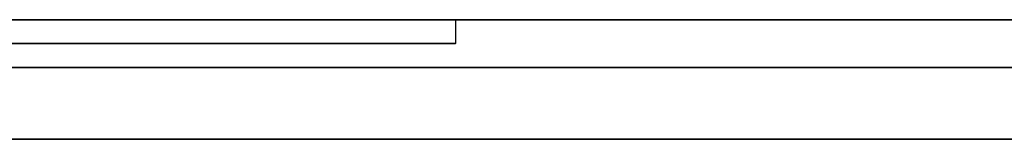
# Model space of a CAD drawing. Extents: x -3.09 to 3.09, y 0 to 2.31.
# Tile 90 of 177: x -2.117 to -2.112891, y 2.2345 to 2.235. Entities that reach past the tile are written whole.
import ezdxf

# ---------------------------------------------------------------- set-up
doc = ezdxf.new("R2010")
doc.units = 0
doc.layers.get('0').update_dxf_attribs({"linetype": 'CONTINUOUS'})

# ---------------------------------------------------------------- blocks, each defined once
blk = doc.blocks.new('*U1')
at = {"extrusion": (0, 1, 0)}
for p, q in [((3.018, 2.235, -0.83), (-3.018, 2.235, -0.83)), ((-3.018, 2.235, 0.83), (3.018, 2.235, 0.83)), ((-2.798, 2.235, -0.725), (-1.678, 2.235, -0.725)), ((-1.678, 2.235, -0.365), (-2.798, 2.235, -0.365)), ((-2.1151818, 2.235, -0.0015024), (-2.1293268, 2.235, -0.0015024)), ((-2.1151818, 2.235, -0.0039943), (-2.1151818, 2.235, -0.0015024)), ((-2.1293268, 2.2349, -0.0015024), (-2.1151818, 2.2349, -0.0015024)), ((-2.1151818, 2.2349, -0.0015024), (-2.1151818, 2.2349, -0.0039943)), ((-1.678, 2.2348, -0.725), (-2.798, 2.2348, -0.725)), ((-2.798, 2.2348, -0.365), (-1.678, 2.2348, -0.365))]:
    blk.add_line(p, q, dxfattribs=at)
for p, q in [((3.018, 2.235, -0.83), (-3.018, 2.235, -0.83)), ((-2.798, 2.235, -0.725), (-1.678, 2.235, -0.725)), ((-2.1151818, 2.235, -0.0039943), (-2.1151818, 2.2349, -0.0039943)), ((-1.678, 2.2348, -0.725), (-2.798, 2.2348, -0.725))]:
    blk.add_line(p, q)
at = {"extrusion": (0, 0, -1)}
for p, q in [((-3.018, 2.235, 0.83), (3.018, 2.235, 0.83)), ((-1.678, 2.235, -0.365), (-2.798, 2.235, -0.365)), ((-2.1151818, 2.235, -0.0015024), (-2.1293268, 2.235, -0.0015024)), ((-2.1151818, 2.235, -0.0015024), (-2.1151818, 2.2349, -0.0015024)), ((-2.1293268, 2.2349, -0.0015024), (-2.1151818, 2.2349, -0.0015024)), ((-2.798, 2.2348, -0.365), (-1.678, 2.2348, -0.365))]:
    blk.add_line(p, q, dxfattribs=at)
at = {"extrusion": (-1, 0, 0)}
for p, q in [((-2.1151818, 2.235, -0.0039943), (-2.1151818, 2.235, -0.0015024)), ((-2.1151818, 2.235, -0.0039943), (-2.1151818, 2.2349, -0.0039943)), ((-2.1151818, 2.235, -0.0015024), (-2.1151818, 2.2349, -0.0015024)), ((-2.1151818, 2.2349, -0.0015024), (-2.1151818, 2.2349, -0.0039943))]:
    blk.add_line(p, q, dxfattribs=at)
for points in [[(-2.11703, 2.235, -0.0055764), (-2.117, 2.235, -0.0055395), (-2.11697, 2.235, -0.0055028), (-2.11695, 2.235, -0.0054664), (-2.11692, 2.235, -0.0054303), (-2.11689, 2.235, -0.0053945), (-2.11686, 2.235, -0.005359), (-2.11683, 2.235, -0.0053237), (-2.1168, 2.235, -0.0052888), (-2.11677, 2.235, -0.0052541), (-2.11674, 2.235, -0.0052198), (-2.1167, 2.235, -0.0051857), (-2.11667, 2.235, -0.0051519), (-2.11664, 2.235, -0.0051184), (-2.11661, 2.235, -0.0050852), (-2.11658, 2.235, -0.0050523), (-2.11655, 2.235, -0.0050197), (-2.11652, 2.235, -0.0049873), (-2.11648, 2.235, -0.0049553), (-2.11645, 2.235, -0.0049235), (-2.11642, 2.235, -0.0048921), (-2.11638, 2.235, -0.0048609), (-2.11635, 2.235, -0.00483), (-2.11632, 2.235, -0.0047994), (-2.11628, 2.235, -0.0047691), (-2.11625, 2.235, -0.0047391), (-2.11622, 2.235, -0.0047093), (-2.11618, 2.235, -0.0046799), (-2.11615, 2.235, -0.0046507), (-2.11611, 2.235, -0.0046219), (-2.11608, 2.235, -0.0045933), (-2.11604, 2.235, -0.004565), (-2.11601, 2.235, -0.004537), (-2.11597, 2.235, -0.0045093), (-2.11594, 2.235, -0.0044819), (-2.1159, 2.235, -0.0044548), (-2.11587, 2.235, -0.0044279), (-2.11583, 2.235, -0.0044014), (-2.11579, 2.235, -0.0043751), (-2.11576, 2.235, -0.0043491), (-2.11572, 2.235, -0.0043235), (-2.11568, 2.235, -0.0042981), (-2.11565, 2.235, -0.004273), (-2.11561, 2.235, -0.0042481), (-2.11557, 2.235, -0.0042236), (-2.11553, 2.235, -0.0041994), (-2.11549, 2.235, -0.0041754), (-2.11546, 2.235, -0.0041518), (-2.11542, 2.235, -0.0041284), (-2.11538, 2.235, -0.0041053), (-2.11534, 2.235, -0.0040825), (-2.1153, 2.235, -0.00406), (-2.11526, 2.235, -0.0040378), (-2.11522, 2.235, -0.0040159), (-2.11518, 2.235, -0.0039943)], [(-2.11703, 2.235, -0.0055764), (-2.117, 2.235, -0.0055395), (-2.11697, 2.235, -0.0055028), (-2.11695, 2.235, -0.0054664), (-2.11692, 2.235, -0.0054303), (-2.11689, 2.235, -0.0053945), (-2.11686, 2.235, -0.005359), (-2.11683, 2.235, -0.0053237), (-2.1168, 2.235, -0.0052888), (-2.11677, 2.235, -0.0052541), (-2.11674, 2.235, -0.0052198), (-2.1167, 2.235, -0.0051857), (-2.11667, 2.235, -0.0051519), (-2.11664, 2.235, -0.0051184), (-2.11661, 2.235, -0.0050852), (-2.11658, 2.235, -0.0050523), (-2.11655, 2.235, -0.0050197), (-2.11652, 2.235, -0.0049873), (-2.11648, 2.235, -0.0049553), (-2.11645, 2.235, -0.0049235), (-2.11642, 2.235, -0.0048921), (-2.11638, 2.235, -0.0048609), (-2.11635, 2.235, -0.00483), (-2.11632, 2.235, -0.0047994), (-2.11628, 2.235, -0.0047691), (-2.11625, 2.235, -0.0047391), (-2.11622, 2.235, -0.0047093), (-2.11618, 2.235, -0.0046799), (-2.11615, 2.235, -0.0046507), (-2.11611, 2.235, -0.0046219), (-2.11608, 2.235, -0.0045933), (-2.11604, 2.235, -0.004565), (-2.11601, 2.235, -0.004537), (-2.11597, 2.235, -0.0045093), (-2.11594, 2.235, -0.0044819), (-2.1159, 2.235, -0.0044548), (-2.11587, 2.235, -0.0044279), (-2.11583, 2.235, -0.0044014), (-2.11579, 2.235, -0.0043751), (-2.11576, 2.235, -0.0043491), (-2.11572, 2.235, -0.0043235), (-2.11568, 2.235, -0.0042981), (-2.11565, 2.235, -0.004273), (-2.11561, 2.235, -0.0042481), (-2.11557, 2.235, -0.0042236), (-2.11553, 2.235, -0.0041994), (-2.11549, 2.235, -0.0041754), (-2.11546, 2.235, -0.0041518), (-2.11542, 2.235, -0.0041284), (-2.11538, 2.235, -0.0041053), (-2.11534, 2.235, -0.0040825), (-2.1153, 2.235, -0.00406), (-2.11526, 2.235, -0.0040378), (-2.11522, 2.235, -0.0040159), (-2.11518, 2.235, -0.0039943)], [(-2.11518, 2.2349, -0.0039943), (-2.11524, 2.2349, -0.0040269), (-2.1153, 2.2349, -0.0040602), (-2.11536, 2.2349, -0.0040942), (-2.11542, 2.2349, -0.0041288), (-2.11548, 2.2349, -0.004164), (-2.11553, 2.2349, -0.0042), (-2.11559, 2.2349, -0.0042365), (-2.11565, 2.2349, -0.0042737), (-2.1157, 2.2349, -0.0043116), (-2.11576, 2.2349, -0.0043502), (-2.11581, 2.2349, -0.0043893), (-2.11587, 2.2349, -0.0044292), (-2.11592, 2.2349, -0.0044697), (-2.11598, 2.2349, -0.0045108), (-2.11603, 2.2349, -0.0045526), (-2.11608, 2.2349, -0.0045951), (-2.11613, 2.2349, -0.0046382), (-2.11619, 2.2349, -0.004682), (-2.11624, 2.2349, -0.0047264), (-2.11629, 2.2349, -0.0047715), (-2.11634, 2.2349, -0.0048172), (-2.11639, 2.2349, -0.0048636), (-2.11644, 2.2349, -0.0049106), (-2.11649, 2.2349, -0.0049583), (-2.11653, 2.2349, -0.0050067), (-2.11658, 2.2349, -0.0050557), (-2.11663, 2.2349, -0.0051053), (-2.11668, 2.2349, -0.0051556), (-2.11672, 2.2349, -0.0052066), (-2.11677, 2.2349, -0.0052582), (-2.11682, 2.2349, -0.0053105), (-2.11686, 2.2349, -0.0053634), (-2.11691, 2.2349, -0.005417), (-2.11695, 2.2349, -0.0054713), (-2.11699, 2.2349, -0.0055261), (-2.11704, 2.2349, -0.0055817)], [(-2.11518, 2.2349, -0.0039943), (-2.11524, 2.2349, -0.0040269), (-2.1153, 2.2349, -0.0040602), (-2.11536, 2.2349, -0.0040942), (-2.11542, 2.2349, -0.0041288), (-2.11548, 2.2349, -0.004164), (-2.11553, 2.2349, -0.0042), (-2.11559, 2.2349, -0.0042365), (-2.11565, 2.2349, -0.0042737), (-2.1157, 2.2349, -0.0043116), (-2.11576, 2.2349, -0.0043502), (-2.11581, 2.2349, -0.0043893), (-2.11587, 2.2349, -0.0044292), (-2.11592, 2.2349, -0.0044697), (-2.11598, 2.2349, -0.0045108), (-2.11603, 2.2349, -0.0045526), (-2.11608, 2.2349, -0.0045951), (-2.11613, 2.2349, -0.0046382), (-2.11619, 2.2349, -0.004682), (-2.11624, 2.2349, -0.0047264), (-2.11629, 2.2349, -0.0047715), (-2.11634, 2.2349, -0.0048172), (-2.11639, 2.2349, -0.0048636), (-2.11644, 2.2349, -0.0049106), (-2.11649, 2.2349, -0.0049583), (-2.11653, 2.2349, -0.0050067), (-2.11658, 2.2349, -0.0050557), (-2.11663, 2.2349, -0.0051053), (-2.11668, 2.2349, -0.0051556), (-2.11672, 2.2349, -0.0052066), (-2.11677, 2.2349, -0.0052582), (-2.11682, 2.2349, -0.0053105), (-2.11686, 2.2349, -0.0053634), (-2.11691, 2.2349, -0.005417), (-2.11695, 2.2349, -0.0054713), (-2.11699, 2.2349, -0.0055261), (-2.11704, 2.2349, -0.0055817)], [(-2.12134, 2.2348, -0.613869), (-2.12098, 2.2348, -0.613987), (-2.12062, 2.2348, -0.614104), (-2.12025, 2.2348, -0.614219), (-2.11989, 2.2348, -0.614333), (-2.11952, 2.2348, -0.614444), (-2.11915, 2.2348, -0.614554), (-2.11879, 2.2348, -0.614662), (-2.11842, 2.2348, -0.614769), (-2.11805, 2.2348, -0.614873), (-2.11768, 2.2348, -0.614976), (-2.11731, 2.2348, -0.615077), (-2.11694, 2.2348, -0.615176), (-2.11657, 2.2348, -0.615273), (-2.1162, 2.2348, -0.615369), (-2.11583, 2.2348, -0.615462), (-2.11545, 2.2348, -0.615554), (-2.11508, 2.2348, -0.615644), (-2.1147, 2.2348, -0.615733), (-2.11433, 2.2348, -0.615819), (-2.11395, 2.2348, -0.615904), (-2.11358, 2.2348, -0.615987), (-2.1132, 2.2348, -0.616069), (-2.11282, 2.2348, -0.616148)], [(-2.12134, 2.2348, -0.613869), (-2.12098, 2.2348, -0.613987), (-2.12062, 2.2348, -0.614104), (-2.12025, 2.2348, -0.614219), (-2.11989, 2.2348, -0.614333), (-2.11952, 2.2348, -0.614444), (-2.11915, 2.2348, -0.614554), (-2.11879, 2.2348, -0.614662), (-2.11842, 2.2348, -0.614769), (-2.11805, 2.2348, -0.614873), (-2.11768, 2.2348, -0.614976), (-2.11731, 2.2348, -0.615077), (-2.11694, 2.2348, -0.615176), (-2.11657, 2.2348, -0.615273), (-2.1162, 2.2348, -0.615369), (-2.11583, 2.2348, -0.615462), (-2.11545, 2.2348, -0.615554), (-2.11508, 2.2348, -0.615644), (-2.1147, 2.2348, -0.615733), (-2.11433, 2.2348, -0.615819), (-2.11395, 2.2348, -0.615904), (-2.11358, 2.2348, -0.615987), (-2.1132, 2.2348, -0.616069), (-2.11282, 2.2348, -0.616148)], [(-2.11266, 2.2348, -0.599728), (-2.11293, 2.2348, -0.599656), (-2.1132, 2.2348, -0.599583), (-2.11347, 2.2348, -0.599508), (-2.11374, 2.2348, -0.599432), (-2.11401, 2.2348, -0.599354), (-2.11428, 2.2348, -0.599275), (-2.11455, 2.2348, -0.599195), (-2.11481, 2.2348, -0.599113), (-2.11508, 2.2348, -0.599029), (-2.11535, 2.2348, -0.598945), (-2.11561, 2.2348, -0.598858), (-2.11588, 2.2348, -0.598771), (-2.11614, 2.2348, -0.598681), (-2.1164, 2.2348, -0.598591), (-2.11667, 2.2348, -0.598499), (-2.11693, 2.2348, -0.598405), (-2.11719, 2.2348, -0.59831)], [(-2.11266, 2.2348, -0.599728), (-2.11293, 2.2348, -0.599656), (-2.1132, 2.2348, -0.599583), (-2.11347, 2.2348, -0.599508), (-2.11374, 2.2348, -0.599432), (-2.11401, 2.2348, -0.599354), (-2.11428, 2.2348, -0.599275), (-2.11455, 2.2348, -0.599195), (-2.11481, 2.2348, -0.599113), (-2.11508, 2.2348, -0.599029), (-2.11535, 2.2348, -0.598945), (-2.11561, 2.2348, -0.598858), (-2.11588, 2.2348, -0.598771), (-2.11614, 2.2348, -0.598681), (-2.1164, 2.2348, -0.598591), (-2.11667, 2.2348, -0.598499), (-2.11693, 2.2348, -0.598405), (-2.11719, 2.2348, -0.59831)], [(-2.11259, 2.2348, -0.462367), (-2.11299, 2.2348, -0.462313), (-2.11339, 2.2348, -0.46226), (-2.11379, 2.2348, -0.462209), (-2.11418, 2.2348, -0.46216), (-2.11458, 2.2348, -0.462113), (-2.11498, 2.2348, -0.462067), (-2.11539, 2.2348, -0.462023), (-2.11579, 2.2348, -0.461981), (-2.11619, 2.2348, -0.461941), (-2.1166, 2.2348, -0.461903), (-2.117, 2.2348, -0.461866), (-2.11741, 2.2348, -0.461831), (-2.11781, 2.2348, -0.461798), (-2.11822, 2.2348, -0.461767), (-2.11863, 2.2348, -0.461738), (-2.11904, 2.2348, -0.46171), (-2.11945, 2.2348, -0.461684), (-2.11986, 2.2348, -0.46166), (-2.12027, 2.2348, -0.461638), (-2.12068, 2.2348, -0.461617), (-2.1211, 2.2348, -0.461598), (-2.12151, 2.2348, -0.461581)], [(-2.11259, 2.2348, -0.462367), (-2.11299, 2.2348, -0.462313), (-2.11339, 2.2348, -0.46226), (-2.11379, 2.2348, -0.462209), (-2.11418, 2.2348, -0.46216), (-2.11458, 2.2348, -0.462113), (-2.11498, 2.2348, -0.462067), (-2.11539, 2.2348, -0.462023), (-2.11579, 2.2348, -0.461981), (-2.11619, 2.2348, -0.461941), (-2.1166, 2.2348, -0.461903), (-2.117, 2.2348, -0.461866), (-2.11741, 2.2348, -0.461831), (-2.11781, 2.2348, -0.461798), (-2.11822, 2.2348, -0.461767), (-2.11863, 2.2348, -0.461738), (-2.11904, 2.2348, -0.46171), (-2.11945, 2.2348, -0.461684), (-2.11986, 2.2348, -0.46166), (-2.12027, 2.2348, -0.461638), (-2.12068, 2.2348, -0.461617), (-2.1211, 2.2348, -0.461598), (-2.12151, 2.2348, -0.461581)], [(-2.11729, 2.2348, -0.478101), (-2.117, 2.2348, -0.478125), (-2.11672, 2.2348, -0.47815), (-2.11643, 2.2348, -0.478177), (-2.11614, 2.2348, -0.478205), (-2.11586, 2.2348, -0.478234), (-2.11557, 2.2348, -0.478265), (-2.11529, 2.2348, -0.478297), (-2.115, 2.2348, -0.478331), (-2.11472, 2.2348, -0.478366), (-2.11444, 2.2348, -0.478403), (-2.11415, 2.2348, -0.478441), (-2.11387, 2.2348, -0.47848), (-2.11359, 2.2348, -0.478521), (-2.11331, 2.2348, -0.478564), (-2.11303, 2.2348, -0.478608), (-2.11275, 2.2348, -0.478653)], [(-2.11729, 2.2348, -0.478101), (-2.117, 2.2348, -0.478125), (-2.11672, 2.2348, -0.47815), (-2.11643, 2.2348, -0.478177), (-2.11614, 2.2348, -0.478205), (-2.11586, 2.2348, -0.478234), (-2.11557, 2.2348, -0.478265), (-2.11529, 2.2348, -0.478297), (-2.115, 2.2348, -0.478331), (-2.11472, 2.2348, -0.478366), (-2.11444, 2.2348, -0.478403), (-2.11415, 2.2348, -0.478441), (-2.11387, 2.2348, -0.47848), (-2.11359, 2.2348, -0.478521), (-2.11331, 2.2348, -0.478564), (-2.11303, 2.2348, -0.478608), (-2.11275, 2.2348, -0.478653)], [(-2.11268, 2.2345, -0.616178), (-2.11324, 2.2345, -0.616059), (-2.11381, 2.2345, -0.615936), (-2.11438, 2.2345, -0.615809), (-2.11494, 2.2345, -0.615677), (-2.1155, 2.2345, -0.615542), (-2.11606, 2.2345, -0.615403), (-2.11662, 2.2345, -0.615259), (-2.11718, 2.2345, -0.615112), (-2.11774, 2.2345, -0.61496), (-2.11829, 2.2345, -0.614805), (-2.11884, 2.2345, -0.614645), (-2.1194, 2.2345, -0.614482), (-2.11995, 2.2345, -0.614314), (-2.12049, 2.2345, -0.614143), (-2.12104, 2.2345, -0.613967), (-2.12159, 2.2345, -0.613787)], [(-2.11268, 2.2345, -0.616178), (-2.11324, 2.2345, -0.616059), (-2.11381, 2.2345, -0.615936), (-2.11438, 2.2345, -0.615809), (-2.11494, 2.2345, -0.615677), (-2.1155, 2.2345, -0.615542), (-2.11606, 2.2345, -0.615403), (-2.11662, 2.2345, -0.615259), (-2.11718, 2.2345, -0.615112), (-2.11774, 2.2345, -0.61496), (-2.11829, 2.2345, -0.614805), (-2.11884, 2.2345, -0.614645), (-2.1194, 2.2345, -0.614482), (-2.11995, 2.2345, -0.614314), (-2.12049, 2.2345, -0.614143), (-2.12104, 2.2345, -0.613967), (-2.12159, 2.2345, -0.613787)], [(-2.11283, 2.2345, -0.599683), (-2.11324, 2.2345, -0.599573), (-2.11365, 2.2345, -0.59946), (-2.11405, 2.2345, -0.599343), (-2.11445, 2.2345, -0.599223), (-2.11485, 2.2345, -0.5991), (-2.11525, 2.2345, -0.598974), (-2.11565, 2.2345, -0.598845), (-2.11605, 2.2345, -0.598712), (-2.11645, 2.2345, -0.598576), (-2.11684, 2.2345, -0.598436), (-2.11723, 2.2345, -0.598294), (-2.11763, 2.2345, -0.598148), (-2.11802, 2.2345, -0.597998), (-2.1184, 2.2345, -0.597846), (-2.11879, 2.2345, -0.59769), (-2.11918, 2.2345, -0.597531), (-2.11956, 2.2345, -0.597369), (-2.11995, 2.2345, -0.597203), (-2.12033, 2.2345, -0.597034), (-2.12071, 2.2345, -0.596862), (-2.12109, 2.2345, -0.596687), (-2.12146, 2.2345, -0.596508)], [(-2.11283, 2.2345, -0.599683), (-2.11324, 2.2345, -0.599573), (-2.11365, 2.2345, -0.59946), (-2.11405, 2.2345, -0.599343), (-2.11445, 2.2345, -0.599223), (-2.11485, 2.2345, -0.5991), (-2.11525, 2.2345, -0.598974), (-2.11565, 2.2345, -0.598845), (-2.11605, 2.2345, -0.598712), (-2.11645, 2.2345, -0.598576), (-2.11684, 2.2345, -0.598436), (-2.11723, 2.2345, -0.598294), (-2.11763, 2.2345, -0.598148), (-2.11802, 2.2345, -0.597998), (-2.1184, 2.2345, -0.597846), (-2.11879, 2.2345, -0.59769), (-2.11918, 2.2345, -0.597531), (-2.11956, 2.2345, -0.597369), (-2.11995, 2.2345, -0.597203), (-2.12033, 2.2345, -0.597034), (-2.12071, 2.2345, -0.596862), (-2.12109, 2.2345, -0.596687), (-2.12146, 2.2345, -0.596508)], [(-2.12529, 2.2345, -0.461509), (-2.12465, 2.2345, -0.461511), (-2.12402, 2.2345, -0.461517), (-2.12339, 2.2345, -0.461527), (-2.12276, 2.2345, -0.461541), (-2.12213, 2.2345, -0.46156), (-2.1215, 2.2345, -0.461582), (-2.12088, 2.2345, -0.461608), (-2.12026, 2.2345, -0.461638), (-2.11964, 2.2345, -0.461673), (-2.11902, 2.2345, -0.461711), (-2.11841, 2.2345, -0.461754), (-2.11779, 2.2345, -0.4618), (-2.11718, 2.2345, -0.46185), (-2.11657, 2.2345, -0.461905), (-2.11597, 2.2345, -0.461964), (-2.11536, 2.2345, -0.462026), (-2.11476, 2.2345, -0.462093), (-2.11416, 2.2345, -0.462163), (-2.11356, 2.2345, -0.462238), (-2.11296, 2.2345, -0.462317), (-2.11236, 2.2345, -0.4624)], [(-2.12529, 2.2345, -0.461509), (-2.12465, 2.2345, -0.461511), (-2.12402, 2.2345, -0.461517), (-2.12339, 2.2345, -0.461527), (-2.12276, 2.2345, -0.461541), (-2.12213, 2.2345, -0.46156), (-2.1215, 2.2345, -0.461582), (-2.12088, 2.2345, -0.461608), (-2.12026, 2.2345, -0.461638), (-2.11964, 2.2345, -0.461673), (-2.11902, 2.2345, -0.461711), (-2.11841, 2.2345, -0.461754), (-2.11779, 2.2345, -0.4618), (-2.11718, 2.2345, -0.46185), (-2.11657, 2.2345, -0.461905), (-2.11597, 2.2345, -0.461964), (-2.11536, 2.2345, -0.462026), (-2.11476, 2.2345, -0.462093), (-2.11416, 2.2345, -0.462163), (-2.11356, 2.2345, -0.462238), (-2.11296, 2.2345, -0.462317), (-2.11236, 2.2345, -0.4624)], [(-2.12198, 2.2345, -0.477917), (-2.12153, 2.2345, -0.477919), (-2.12109, 2.2345, -0.477924), (-2.12064, 2.2345, -0.477932), (-2.1202, 2.2345, -0.477943), (-2.11976, 2.2345, -0.477958), (-2.11932, 2.2345, -0.477976), (-2.11888, 2.2345, -0.477997), (-2.11844, 2.2345, -0.478021), (-2.118, 2.2345, -0.478049), (-2.11757, 2.2345, -0.47808), (-2.11714, 2.2345, -0.478114), (-2.1167, 2.2345, -0.478151), (-2.11627, 2.2345, -0.478192), (-2.11584, 2.2345, -0.478236), (-2.11541, 2.2345, -0.478283), (-2.11498, 2.2345, -0.478333), (-2.11456, 2.2345, -0.478387), (-2.11413, 2.2345, -0.478444), (-2.11371, 2.2345, -0.478504), (-2.11329, 2.2345, -0.478567), (-2.11287, 2.2345, -0.478634)], [(-2.12198, 2.2345, -0.477917), (-2.12153, 2.2345, -0.477919), (-2.12109, 2.2345, -0.477924), (-2.12064, 2.2345, -0.477932), (-2.1202, 2.2345, -0.477943), (-2.11976, 2.2345, -0.477958), (-2.11932, 2.2345, -0.477976), (-2.11888, 2.2345, -0.477997), (-2.11844, 2.2345, -0.478021), (-2.118, 2.2345, -0.478049), (-2.11757, 2.2345, -0.47808), (-2.11714, 2.2345, -0.478114), (-2.1167, 2.2345, -0.478151), (-2.11627, 2.2345, -0.478192), (-2.11584, 2.2345, -0.478236), (-2.11541, 2.2345, -0.478283), (-2.11498, 2.2345, -0.478333), (-2.11456, 2.2345, -0.478387), (-2.11413, 2.2345, -0.478444), (-2.11371, 2.2345, -0.478504), (-2.11329, 2.2345, -0.478567), (-2.11287, 2.2345, -0.478634)]]:
    blk.add_polyline3d(points)

msp = doc.modelspace()

# ---------------------------------------------------------------- block references
msp.add_blockref('*U1', (0, 0))

doc.saveas('drawing.dxf')
